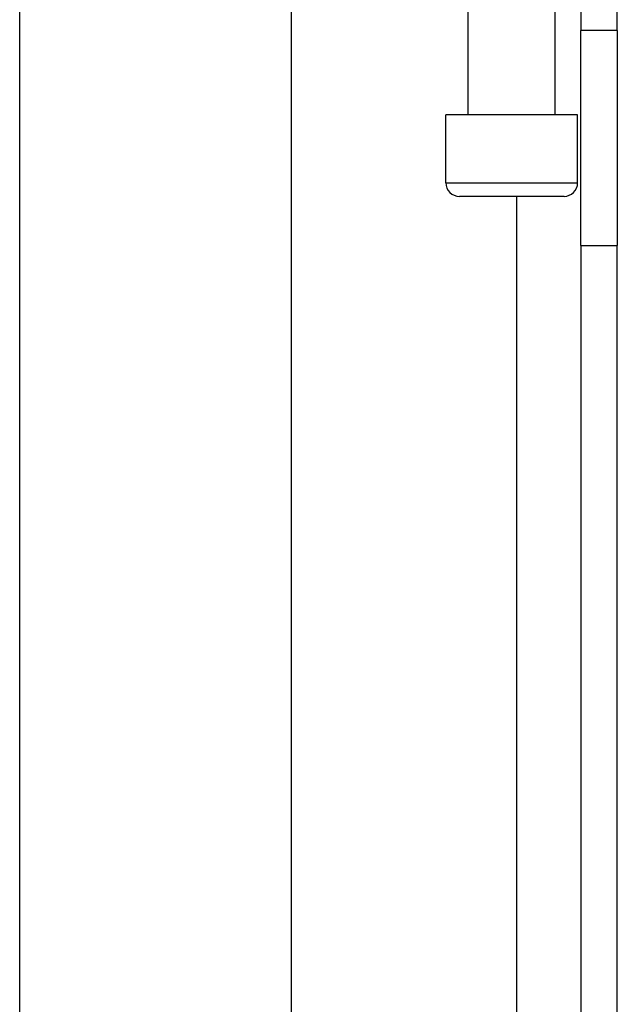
# Model space of a CAD drawing. Header units: inches. Extents: x 3.4 to 82.4, y 3.9 to 45.4.
# Tile 86 of 114: x 14.4 to 15.3, y 24.8 to 26.2. Entities that reach past the tile are written whole.
import ezdxf

# ---------------------------------------------------------------- set-up
doc = ezdxf.new("R2010")
doc.units = ezdxf.units.IN
doc.header["$MEASUREMENT"] = 0
doc.layers.add('Visible Edges(ANSI)', color=7, linetype='Continuous', lineweight=25)
doc.layers.add('Visible Tangent Edges(ANSI)', color=7, linetype='Continuous', lineweight=25)

msp = doc.modelspace()

# ---------------------------------------------------------------- linework, layer by layer
at = {"layer": 'Visible Edges(ANSI)'}
for p, q in [((14.4056, 12.5789), (14.4056, 27.0121)), ((14.7993, 26.197), (14.7993, 13.394)), ((15.0558, 26.0435), (15.0558, 26.197)), ((15.1818, 26.0435), (15.1818, 26.197)), ((15.2188, 26.197), (15.2188, 26.166)), ((15.2718, 26.166), (15.2718, 26.197)), ((15.2188, 25.854), (15.2188, 26.166)), ((15.2718, 26.166), (15.2188, 26.166)), ((15.2718, 26.166), (15.2718, 25.854)), ((15.2143, 26.0435), (15.0233, 26.0435)), ((15.0233, 25.945), (15.0233, 26.0435)), ((15.2143, 25.945), (15.2143, 26.0435)), ((15.1946, 25.9253), (15.043, 25.9253)), ((15.2188, 25.854), (15.2188, 13.737)), ((15.2718, 13.737), (15.2718, 25.854))]:
    msp.add_line(p, q, dxfattribs=at)
for centre, start, end in [((15.043, 25.945), 180, 270), ((15.1946, 25.945), 270, 0)]:
    msp.add_arc(centre, 0.0197, start, end, dxfattribs=at)
at = {"layer": 'Visible Tangent Edges(ANSI)'}
for p, q in [((15.0233, 25.945), (15.2143, 25.945)), ((15.1258, 25.9253), (15.1258, 13.6657)), ((15.2188, 25.854), (15.2718, 25.854))]:
    msp.add_line(p, q, dxfattribs=at)

doc.saveas('drawing.dxf')
